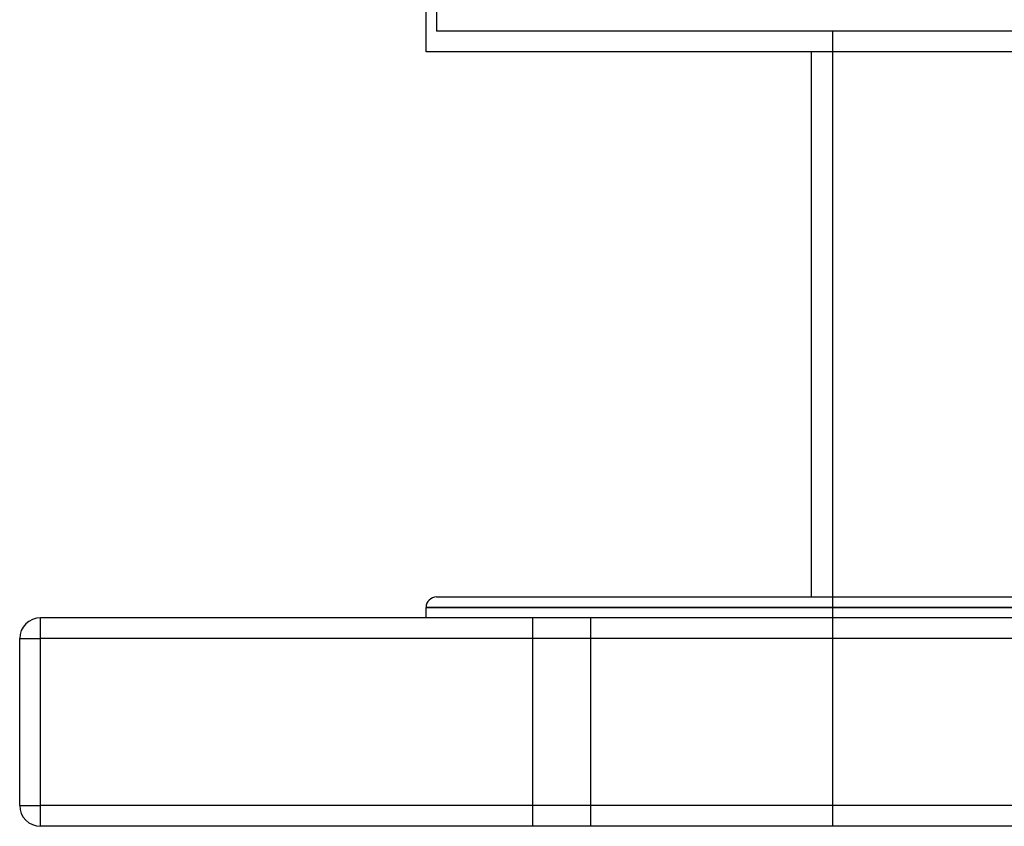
# Model space of a CAD drawing. Header units: millimetres. Extents: x -675 to 675, y -276 to 513.
# Tile 1 of 17: x -550 to -314, y -276 to -82. Entities that reach past the tile are written whole.
import ezdxf

# ---------------------------------------------------------------- set-up
doc = ezdxf.new("R2010")
doc.units = ezdxf.units.MM
doc.layers.add('HIDDEN', color=7, linetype='Continuous')
doc.layers.add('THICK', color=7, linetype='Continuous')

msp = doc.modelspace()

# ---------------------------------------------------------------- linework, layer by layer
at = {"layer": 'HIDDEN'}
for p, q in [((-450, -66.93), (-450, -84.8)), ((450, -84.8), (-450, -84.8)), ((-355, -84.8), (-355, -275.5)), ((0, -223), (-452.5, -223)), ((-545, -225.5), (-545, -225.5)), ((-545, -230.5), (-545, -225.5)), ((-427, -225.5), (-427, -275.5)), ((-427, -225.5), (-427, -275.5)), ((-413, -275.5), (-413, -225.5)), ((-413, -275.5), (-413, -225.5)), ((-550, -230.5), (-550, -230.5)), ((-550, -230.5), (-545, -230.5)), ((545, -230.5), (-545, -230.5)), ((-545, -270.5), (-545, -230.5)), ((-550, -270.5), (-545, -270.5)), ((-550, -270.5), (-550, -270.5)), ((545, -270.5), (-545, -270.5)), ((-545, -275.5), (-545, -270.5)), ((-545, -275.5), (-545, -275.5))]:
    msp.add_line(p, q, dxfattribs=at)
at = {"layer": 'THICK'}
for p, q in [((-452.5, -89.8), (-452.5, -66.86)), ((452.5, -89.8), (-452.5, -89.8)), ((-360, -220.5), (-360, -89.8)), ((-450, -220.5), (0, -220.5)), ((-452.5, -223), (0, -223)), ((-452.5, -225.5), (-452.5, -223)), ((-545, -230.5), (-545, -225.5)), ((545, -225.5), (-545, -225.5)), ((-550, -230.5), (-545, -230.5)), ((-550, -270.5), (-550, -230.5)), ((545, -230.5), (-545, -230.5)), ((-545, -270.5), (-545, -230.5)), ((-550, -270.5), (-545, -270.5)), ((545, -270.5), (-545, -270.5)), ((-545, -275.5), (-545, -270.5)), ((545, -275.5), (-545, -275.5))]:
    msp.add_line(p, q, dxfattribs=at)
for centre, radius, start, end in [((-450, -223), 2.5, 90, 180), ((-545, -230.5), 5, 90, 180), ((-545, -270.5), 5, 180, 270)]:
    msp.add_arc(centre, radius, start, end, dxfattribs=at)

doc.saveas('drawing.dxf')
